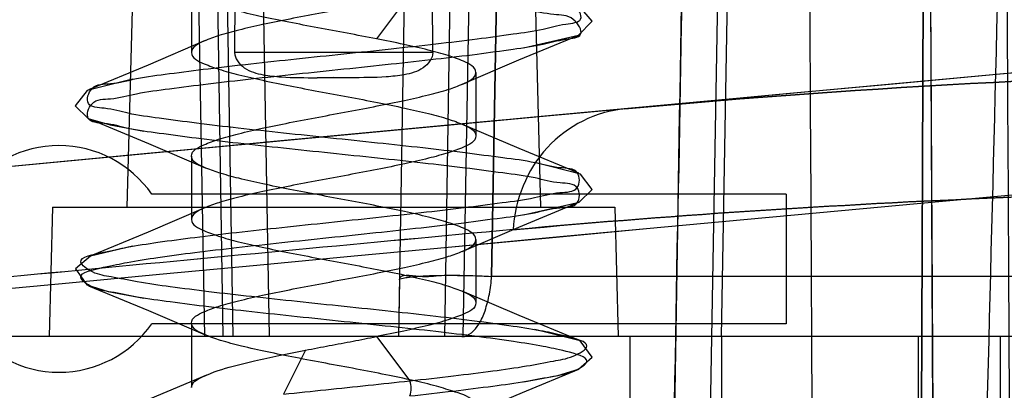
# Model space of a CAD drawing. Header units: millimetres. Extents: x 91 to 696, y 236 to 852.
# Tile 35 of 52: x 137.29 to 144.9, y 837.47 to 840.33. Entities that reach past the tile are written whole.
import ezdxf

# ---------------------------------------------------------------- set-up
doc = ezdxf.new("R2010")
doc.units = ezdxf.units.MM
doc.header["$LTSCALE"] = 70.538372
doc.layers.get('0').update_dxf_attribs({"linetype": 'CONTINUOUS'})

msp = doc.modelspace()

# ---------------------------------------------------------------- linework, layer by layer
at = {"color": 7, "linetype": 'Continuous'}
for p, q in [((138.298, 845.8824), (138.1147, 838.8824)), ((138.989, 845.8824), (138.9482, 840.0772)), ((140.4812, 840.0772), (140.4404, 845.8824)), ((141.1314, 845.8824), (141.3147, 838.8824)), ((144.2951, 845.8895), (144.2106, 823.939)), ((144.2162, 825.3824), (144.2951, 845.8895)), ((142.7147, 837.8824), (142.8475, 845.4906)), ((140.3438, 845.2796), (140.2147, 837.8824)), ((140.8441, 845.2984), (140.7146, 837.8824)), ((140.6859, 845.13), (140.5718, 837.8824)), ((142.7598, 844.8859), (142.4716, 828.3754)), ((144.393, 828.4737), (144.3107, 844.8858)), ((138.5943, 844.7879), (138.7148, 837.8824)), ((139.0942, 844.7879), (139.2147, 837.8824)), ((138.7516, 844.623), (138.8576, 837.8824)), ((140.9362, 838.3475), (141.0419, 844.4974)), ((141.0419, 844.4974), (140.9363, 838.3475)), ((138.9379, 837.8824), (138.8327, 843.9142)), ((138.9379, 837.8824), (138.8327, 843.9142)), ((144.3157, 843.5859), (144.393, 828.4737)), ((138.6147, 840.5674), (138.6147, 840.0774)), ((140.3023, 840.5239), (140.0444, 840.1825)), ((141.1829, 840.1132), (141.609, 840.2105)), ((140.4812, 840.0772), (138.9482, 840.0772)), ((140.8147, 839.9224), (140.8147, 839.4324)), ((138.1595, 839.872), (137.8066, 839.7834)), ((139.7147, 839.8825), (139.5873, 839.8824)), ((139.8422, 839.8824), (139.5873, 839.8824)), ((139.8422, 839.8824), (139.7147, 839.8825)), ((141.966, 839.6417), (139.4623, 839.4081)), ((139.4624, 839.4081), (137.226, 839.1969)), ((138.6147, 839.2774), (138.6147, 838.7874)), ((141.6242, 839.1376), (141.2712, 839.2267)), ((143.2147, 838.9824), (138.3078, 838.9824)), ((143.2147, 838.9824), (143.2147, 837.9824)), ((137.5409, 838.8824), (137.5147, 837.8824)), ((137.5409, 838.8824), (141.8885, 838.8824)), ((141.1836, 838.8234), (141.6119, 838.9218)), ((141.8885, 838.8824), (141.9147, 837.8824)), ((140.8147, 838.6324), (140.8147, 838.1424)), ((138.1594, 838.582), (137.8323, 838.5039)), ((164.9481, 838.3475), (140.9361, 838.3475)), ((140.2223, 838.3215), (140.2147, 837.8819)), ((143.2147, 837.9824), (138.3078, 837.9824)), ((138.6147, 837.9875), (138.6147, 837.4885)), ((688.5147, 837.8824), (100.4147, 837.8824)), ((140.0444, 837.8824), (140.3023, 837.5409)), ((140.706, 837.8824), (140.2147, 837.8824)), ((141.6201, 837.8495), (141.2706, 837.9368)), ((142.0053, 837.8824), (142.0053, 836.6824)), ((142.7147, 837.8824), (142.7147, 836.6824)), ((144.2363, 837.8824), (144.2363, 836.6824)), ((144.8686, 837.8824), (144.8686, 836.6824)), ((139.4974, 837.7776), (139.3275, 837.4376))]:
    msp.add_line(p, q, dxfattribs=at)
for points in [[(141.609, 840.2105), (141.7144, 840.3192), (141.618, 840.4305)], [(138.7216, 840.1686), (138.2803, 839.9799), (137.8193, 839.7889)], [(140.7083, 839.8314), (141.1471, 840.019), (141.61, 840.2109)], [(137.8066, 839.7834), (137.716, 839.6654), (137.8153, 839.5676)], [(137.8153, 839.5676), (137.9861, 839.5171), (138.2458, 839.4683)], [(137.8186, 839.5662), (138.2819, 839.3743), (138.7211, 839.1864)], [(141.6101, 839.1438), (141.1487, 839.335), (140.7069, 839.524)], [(141.6119, 838.9218), (141.7134, 839.0179), (141.6242, 839.1376)], [(138.7219, 838.8787), (138.2801, 838.6898), (137.8186, 838.4986)], [(140.7077, 838.5411), (141.147, 838.7291), (141.6103, 838.9211)], [(137.8323, 838.5039), (137.717, 838.4051), (137.8058, 838.2818)], [(137.8058, 838.2818), (137.9691, 838.231), (138.2467, 838.1782)], [(137.8193, 838.2759), (138.2821, 838.0841), (138.7208, 837.8965)], [(141.6098, 837.8539), (141.1488, 838.045), (140.7075, 838.2338)], [(141.6085, 837.6303), (141.7125, 837.7239), (141.6201, 837.8495)], [(138.7299, 837.5857), (138.295, 837.4023), (137.8224, 837.2101)], [(140.7675, 837.2773), (141.1753, 837.4509), (141.6108, 837.6313)], [(141.1841, 837.5334), (141.4481, 837.5832), (141.6085, 837.6303)]]:
    msp.add_lwpolyline(points, dxfattribs=at)
for centre, radius, start, end in [((344.8767, -1348.1688), 2197.2, 90.1214722, 95.4744795), ((344.8769, -1348.1704), 2197.2015, 92.9460988, 95.4744789), ((344.8806, -1348.1585), 2196.2508, 92.9476991, 95.4744518), ((344.88, -1348.1504), 2196.2428, 92.9476944, 95.4744564), ((137.5897, 838.4824), 0.875, 34.8499, 145.1501), ((343.6317, -1335.0602), 2183.1844, 95.3228335, 95.5001673), ((343.8119, -1336.9621), 2185.0947, 95.3229118, 95.5000905), ((137.5897, 838.4824), 0.875, 214.8499, 325.1501)]:
    msp.add_arc(centre, radius, start, end, dxfattribs=at)
for points, knots in [([(142.1912, 828.4737), (142.2243, 830.2992), (142.2939, 833.9483), (142.3848, 839.4192), (142.4547, 843.0643), (142.4874, 844.8859)], [0, 0, 0, 0, 0.333696, 0.667028, 1, 1, 1, 1]), ([(143.4627, 828.3754), (143.4533, 830.2158), (143.4342, 833.8906), (143.4047, 839.3941), (143.3845, 843.0572), (143.3742, 844.8859)], [0, 0, 0, 0, 0.334397, 0.66773, 1, 1, 1, 1]), ([(144.9592, 844.8859), (144.9131, 843.0572), (144.8203, 839.3941), (144.6793, 833.8906), (144.5841, 830.2158), (144.5361, 828.3754)], [0, 0, 0, 0, 0.332267, 0.6656, 1, 1, 1, 1]), ([(144.8938, 844.8859), (144.9064, 843.0672), (144.9302, 839.4249), (144.9544, 833.9542), (144.9782, 830.3021), (144.9907, 828.4737)], [0, 0, 0, 0, 0.332437, 0.665776, 1, 1, 1, 1]), ([(142.4639, 843.5859), (142.4337, 841.9084), (142.3694, 838.5519), (142.2857, 833.5144), (142.2216, 830.1545), (142.1912, 828.4737)], [0, 0, 0, 0, 0.332999, 0.666332, 1, 1, 1, 1]), ([(140.8147, 840.7224), (140.8147, 840.6796), (140.7145, 840.6319), (140.5966, 840.5888), (140.4405, 840.5466), (140.2579, 840.5051), (140.0499, 840.463), (139.8283, 840.421), (139.6016, 840.3789), (139.38, 840.3369), (139.1726, 840.2949), (138.9908, 840.2536), (138.8345, 840.2115), (138.7158, 840.1683), (138.6147, 840.1202), (138.6147, 840.0774)], [0, 0, 0, 0, 0.055231, 0.107917, 0.176209, 0.258659, 0.351391, 0.449612, 0.549988, 0.648833, 0.740951, 0.822578, 0.891126, 0.944727, 1, 1, 1, 1]), ([(140.3023, 837.5408), (140.4154, 837.5533), (140.63, 837.5774), (140.9324, 837.6156), (141.1882, 837.6502), (141.4018, 837.6933), (141.548, 837.7146), (141.7467, 837.8258), (141.4886, 837.8924), (141.3265, 837.9268), (141.0852, 837.9656), (140.8119, 838.0022), (140.4949, 838.0397), (140.1527, 838.0775), (139.7952, 838.115), (139.436, 838.1524), (139.0869, 838.1901), (138.7596, 838.2269), (138.464, 838.2653), (138.2133, 838.2992), (138.0079, 838.3435), (137.865, 838.3618), (137.6873, 838.4855), (137.9585, 838.5382), (138.1259, 838.5772), (138.3734, 838.6144), (138.6509, 838.6513), (138.9718, 838.6892), (139.3172, 838.7266), (139.6765, 838.7644), (140.0362, 838.802), (140.3842, 838.8396), (140.7105, 838.8765), (141.0006, 838.9164), (141.255, 838.9464), (141.433, 839.0018), (141.619, 838.9955), (141.6211, 839.1852), (141.4354, 839.1799), (141.2594, 839.2344), (141.0074, 839.2645), (140.7201, 839.3043), (140.3959, 839.3406), (140.0492, 839.3785), (139.6901, 839.416), (139.331, 839.4535), (138.9853, 839.4915), (138.6638, 839.5282), (138.3828, 839.5676), (138.1367, 839.5987), (137.9742, 839.6498), (137.7831, 839.6526), (137.8365, 839.8379), (138.0128, 839.829), (138.203, 839.8848), (138.4588, 839.9146), (138.7527, 839.9542), (139.081, 839.9911), (139.4312, 840.0288), (139.7928, 840.0665), (140.1524, 840.1044), (140.4958, 840.1421), (140.8116, 840.1791), (141.0845, 840.2177), (141.3229, 840.2498), (141.4746, 840.2968), (141.6699, 840.311), (141.5653, 840.4868), (141.3964, 840.4801), (141.1912, 840.5347), (140.9302, 840.5651), (140.6287, 840.6051), (140.4144, 840.6286), (140.3023, 840.6409)], [0, 0, 0, 0, 0.018369, 0.03488, 0.049047, 0.060447, 0.06884, 0.07592, 0.085544, 0.095225, 0.10787, 0.1231, 0.140388, 0.159155, 0.178731, 0.198381, 0.217442, 0.235389, 0.25156, 0.265433, 0.276541, 0.284519, 0.290912, 0.301287, 0.311311, 0.324247, 0.339694, 0.357179, 0.376158, 0.395827, 0.415474, 0.434513, 0.452341, 0.468381, 0.482057, 0.492809, 0.500313, 0.506494, 0.513935, 0.524584, 0.538125, 0.55401, 0.571696, 0.590671, 0.610312, 0.629964, 0.648931, 0.666466, 0.682051, 0.695142, 0.705294, 0.712241, 0.718594, 0.726499, 0.737541, 0.7514, 0.767618, 0.785542, 0.804675, 0.82447, 0.844203, 0.863017, 0.880274, 0.895348, 0.907988, 0.917701, 0.924198, 0.9311, 0.93943, 0.950911, 0.965216, 0.981788, 1, 1, 1, 1]), ([(140.0444, 840.1824), (139.9697, 840.197), (139.8188, 840.2256), (139.5929, 840.2675), (139.3726, 840.3094), (139.1669, 840.3511), (138.9867, 840.3922), (138.832, 840.434), (138.7144, 840.477), (138.6147, 840.5249), (138.6147, 840.5674)], [0, 0, 0, 0, 0.152588, 0.307648, 0.460081, 0.601941, 0.727232, 0.832941, 0.91486, 1, 1, 1, 1]), ([(140.3023, 837.4239), (140.4154, 837.4363), (140.6299, 837.4602), (140.9323, 837.4987), (141.188, 837.5332), (141.4018, 837.5762), (141.5479, 837.5978), (141.7468, 837.7087), (141.4886, 837.7752), (141.3267, 837.81), (141.0854, 837.8486), (140.8121, 837.8851), (140.4952, 837.923), (140.1529, 837.9603), (139.7953, 837.9981), (139.4361, 838.0355), (139.0869, 838.0729), (138.7597, 838.1101), (138.4641, 838.1482), (138.2134, 838.1821), (138.0081, 838.2267), (137.865, 838.2446), (137.6872, 838.3685), (137.9584, 838.4214), (138.126, 838.46), (138.3736, 838.4975), (138.6511, 838.5346), (138.972, 838.572), (139.3173, 838.6098), (139.6766, 838.6474), (140.0362, 838.6849), (140.3842, 838.7229), (140.7106, 838.7594), (141.0008, 838.7994), (141.2552, 838.8296), (141.4333, 838.8846), (141.6193, 838.8788), (141.6208, 839.0684), (141.4352, 839.0627), (141.2591, 839.1176), (141.0071, 839.1476), (140.7197, 839.1871), (140.3956, 839.2239), (140.0488, 839.2614), (139.6896, 839.299), (139.3304, 839.3367), (138.9847, 839.3743), (138.6632, 839.4114), (138.3823, 839.4507), (138.1362, 839.4816), (137.974, 839.5331), (137.7827, 839.5357), (137.8368, 839.7209), (138.0129, 839.7122), (138.2033, 839.7677), (138.459, 839.7976), (138.7529, 839.8375), (139.0813, 839.8739), (139.4314, 839.9119), (139.7929, 839.9496), (140.1525, 839.9872), (140.4959, 840.0253), (140.8116, 840.062), (141.0845, 840.1006), (141.3228, 840.1331), (141.4746, 840.1796), (141.6698, 840.194), (141.5655, 840.3699), (141.3964, 840.3629), (141.1914, 840.4177), (140.9303, 840.4483), (140.6288, 840.4879), (140.4145, 840.5116), (140.3023, 840.5239)], [0, 0, 0, 0, 0.018367, 0.034874, 0.049038, 0.06044, 0.068839, 0.075918, 0.085533, 0.095214, 0.107856, 0.123084, 0.140372, 0.159143, 0.178723, 0.198374, 0.217434, 0.235381, 0.251552, 0.265422, 0.276529, 0.284508, 0.290911, 0.301289, 0.311316, 0.324258, 0.339707, 0.357189, 0.376165, 0.395829, 0.415473, 0.434513, 0.452345, 0.46839, 0.48207, 0.49282, 0.500324, 0.506505, 0.513947, 0.5246, 0.538141, 0.554027, 0.571714, 0.590692, 0.610339, 0.629995, 0.648963, 0.666497, 0.682078, 0.695162, 0.70531, 0.712247, 0.718603, 0.726513, 0.737556, 0.751416, 0.767632, 0.785553, 0.804687, 0.824483, 0.844213, 0.863022, 0.880276, 0.895349, 0.907989, 0.917698, 0.924197, 0.931098, 0.939424, 0.950903, 0.96521, 0.981784, 1, 1, 1, 1]), ([(140.8147, 839.9224), (140.8147, 839.9657), (140.7126, 840.0137), (140.5927, 840.0573), (140.4343, 840.0997), (140.2497, 840.1414), (140.1153, 840.1685), (140.0444, 840.1824)], [0, 0, 0, 0, 0.157357, 0.307899, 0.503735, 0.737876, 1, 1, 1, 1]), ([(138.6147, 840.0774), (138.6147, 840.034), (138.7166, 839.9862), (138.8353, 839.943), (138.9914, 839.901), (139.1736, 839.8597), (139.3808, 839.8178), (139.6012, 839.776), (139.8267, 839.7341), (140.0479, 839.6922), (140.2556, 839.6502), (140.4378, 839.6088), (140.5943, 839.5668), (140.7133, 839.5235), (140.8147, 839.4754), (140.8147, 839.4324)], [0, 0, 0, 0, 0.056061, 0.109127, 0.177453, 0.259457, 0.352025, 0.449786, 0.549198, 0.647931, 0.740625, 0.822107, 0.890858, 0.94454, 1, 1, 1, 1]), ([(138.9482, 840.0772), (138.9479, 840.0306), (139.0219, 839.9387), (139.1637, 839.903), (139.3544, 839.8811), (139.4943, 839.8824), (139.5873, 839.8824)], [0, 0, 0, 0, 0.195435, 0.414315, 0.609761, 1, 1, 1, 1]), ([(140.4812, 840.0772), (140.4815, 840.0306), (140.4075, 839.9387), (140.2657, 839.903), (140.075, 839.8811), (139.9351, 839.8824), (139.8422, 839.8824)], [0, 0, 0, 0, 0.195435, 0.414315, 0.609761, 1, 1, 1, 1]), ([(138.6147, 839.2774), (138.6147, 839.3199), (138.7147, 839.3679), (138.8326, 839.4109), (138.9883, 839.453), (139.1698, 839.4943), (139.3775, 839.5364), (139.5993, 839.5785), (139.8258, 839.6205), (140.0471, 839.6625), (140.255, 839.7045), (140.4379, 839.746), (140.5948, 839.7882), (140.7135, 839.8315), (140.8147, 839.8793), (140.8147, 839.9224)], [0, 0, 0, 0, 0.054854, 0.108014, 0.176203, 0.257776, 0.350089, 0.44909, 0.549404, 0.647407, 0.739949, 0.822534, 0.891263, 0.944408, 1, 1, 1, 1]), ([(141.9659, 839.6417), (143.8633, 839.8177), (148.0002, 840.0128), (157.564, 839.9292), (165.2086, 839.3981), (170.6132, 838.9338)], [0, 0, 0, 0, 0.19928, 0.432695, 1, 1, 1, 1]), ([(170.6151, 838.9337), (165.2102, 839.398), (157.5651, 839.9292), (148.0006, 840.0128), (143.8634, 839.8177), (141.9659, 839.6417)], [0, 0, 0, 0, 0.567303, 0.800719, 1, 1, 1, 1]), ([(141.9659, 839.6417), (141.7439, 839.6211), (141.2961, 839.3975), (141.1148, 838.9363), (141.1032, 838.707)], [0, 0, 0, 0, 0.492714, 1, 1, 1, 1]), ([(140.8147, 839.4324), (140.8147, 839.3892), (140.7129, 839.3412), (140.5939, 839.2979), (140.4377, 839.2559), (140.2554, 839.2146), (140.0474, 839.1725), (139.8258, 839.1305), (139.6004, 839.0887), (139.3803, 839.0469), (139.1732, 839.005), (138.9909, 838.9637), (138.8345, 838.9215), (138.7159, 838.8783), (138.6147, 838.8305), (138.6147, 838.7874)], [0, 0, 0, 0, 0.055732, 0.109308, 0.177858, 0.259353, 0.352313, 0.451239, 0.550605, 0.648156, 0.740585, 0.822714, 0.891297, 0.944418, 1, 1, 1, 1]), ([(140.8147, 838.6324), (140.8147, 838.6756), (140.7129, 838.7236), (140.5939, 838.7669), (140.4376, 838.8089), (140.2553, 838.8502), (140.0473, 838.8923), (139.8258, 838.9343), (139.6004, 838.9761), (139.3803, 839.0179), (139.1732, 839.0598), (138.9909, 839.1011), (138.8345, 839.1432), (138.7159, 839.1865), (138.6147, 839.2343), (138.6147, 839.2774)], [0, 0, 0, 0, 0.055758, 0.10933, 0.17788, 0.259395, 0.352347, 0.451245, 0.55059, 0.64817, 0.740603, 0.822708, 0.891288, 0.944427, 1, 1, 1, 1]), ([(141.0973, 838.7068), (143.703, 838.9476), (149.5258, 839.1364), (159.1156, 838.8326), (166.0742, 838.3242), (169.836, 838.0027)], [0, 0, 0, 0, 0.272811, 0.606399, 1, 1, 1, 1]), ([(169.836, 838.003), (166.0755, 838.3244), (159.1172, 838.8324), (149.5294, 839.1364), (143.7073, 838.9477), (141.1032, 838.707)], [0, 0, 0, 0, 0.393549, 0.727302, 1, 1, 1, 1]), ([(138.6147, 838.7874), (138.6147, 838.7449), (138.7146, 838.6969), (138.8325, 838.6539), (138.9882, 838.6118), (139.1697, 838.5705), (139.3774, 838.5284), (139.5993, 838.4863), (139.8259, 838.4443), (140.0472, 838.4023), (140.2551, 838.3603), (140.4379, 838.3188), (140.5948, 838.2766), (140.7135, 838.2333), (140.8147, 838.1854), (140.8147, 838.1424)], [0, 0, 0, 0, 0.054832, 0.107958, 0.176141, 0.257763, 0.350075, 0.449052, 0.549397, 0.647462, 0.739992, 0.822549, 0.891268, 0.944441, 1, 1, 1, 1]), ([(138.6147, 837.9874), (138.6147, 838.03), (138.7147, 838.0778), (138.8325, 838.1209), (138.9883, 838.163), (139.1704, 838.2044), (139.3782, 838.2465), (139.6, 838.2886), (139.8268, 838.3307), (140.0483, 838.3727), (140.256, 838.4147), (140.4383, 838.4561), (140.595, 838.4983), (140.7136, 838.5415), (140.8147, 838.5894), (140.8147, 838.6324)], [0, 0, 0, 0, 0.055036, 0.107794, 0.176057, 0.258176, 0.350591, 0.449184, 0.549757, 0.648177, 0.740411, 0.822629, 0.891301, 0.944531, 1, 1, 1, 1]), ([(140.2223, 838.3214), (140.2225, 838.3275), (140.2519, 838.3334), (140.2899, 838.3421), (140.3664, 838.349), (140.5039, 838.3566), (140.6985, 838.3563), (140.8585, 838.352), (140.9361, 838.3475)], [0, 0, 0, 0, 0.025604, 0.090481, 0.192915, 0.329903, 0.674985, 1, 1, 1, 1]), ([(140.2228, 838.3214), (140.2234, 838.3734), (140.4049, 838.3353), (140.5461, 838.3621), (140.7433, 838.3544), (140.8714, 838.3513), (140.9363, 838.3475)], [0, 0, 0, 0, 0.21804, 0.453084, 0.727945, 1, 1, 1, 1]), ([(140.706, 837.8824), (140.7602, 837.8824), (140.8379, 837.9648), (140.8894, 838.0867), (140.9224, 838.2124), (140.9333, 838.3018), (140.9361, 838.3475)], [0, 0, 0, 0, 0.297076, 0.506266, 0.748806, 1, 1, 1, 1]), ([(140.8147, 838.1424), (140.8147, 838.099), (140.7125, 838.0511), (140.5927, 838.0075), (140.4342, 837.9651), (140.2496, 837.9233), (140.1153, 837.8963), (140.0444, 837.8824)], [0, 0, 0, 0, 0.157451, 0.308006, 0.503847, 0.737933, 1, 1, 1, 1]), ([(140.8074, 837.3661), (140.7763, 837.4164), (140.6584, 837.453), (140.5002, 837.5041), (140.3193, 837.5461), (140.113, 837.5895), (139.8872, 837.6328), (139.6536, 837.6762), (139.4233, 837.7195), (139.2058, 837.7628), (139.0138, 837.8055), (138.848, 837.8489), (138.723, 837.8937), (138.6147, 837.9423), (138.6147, 837.9874)], [0, 0, 0, 0, 0.076936, 0.142577, 0.223298, 0.31662, 0.418031, 0.522764, 0.626146, 0.723673, 0.811096, 0.884386, 0.941213, 1, 1, 1, 1]), ([(139.4974, 837.7777), (139.5584, 837.7896), (139.6808, 837.8129), (139.8632, 837.8474), (139.9845, 837.8707), (140.0444, 837.8824)], [0, 0, 0, 0, 0.33495, 0.671038, 1, 1, 1, 1]), ([(138.6147, 837.4885), (138.6147, 837.5279), (138.7511, 837.6032), (138.9069, 837.647), (139.1102, 837.698), (139.2964, 837.7377), (139.4287, 837.7642), (139.4974, 837.7777)], [0, 0, 0, 0, 0.125159, 0.391441, 0.572226, 0.777379, 1, 1, 1, 1]), ([(139.3275, 837.4376), (139.4362, 837.4492), (139.6543, 837.472), (139.9793, 837.506), (140.1955, 837.5292), (140.3023, 837.5409)], [0, 0, 0, 0, 0.334695, 0.671138, 1, 1, 1, 1]), ([(140.3023, 837.4239), (140.3102, 837.4434), (140.3181, 837.4824), (140.3102, 837.5214), (140.3023, 837.5409)], [0, 0, 0, 0, 0.5, 1, 1, 1, 1])]:
    msp.add_open_spline(points, degree=3, knots=knots, dxfattribs=at)

doc.saveas('drawing.dxf')
